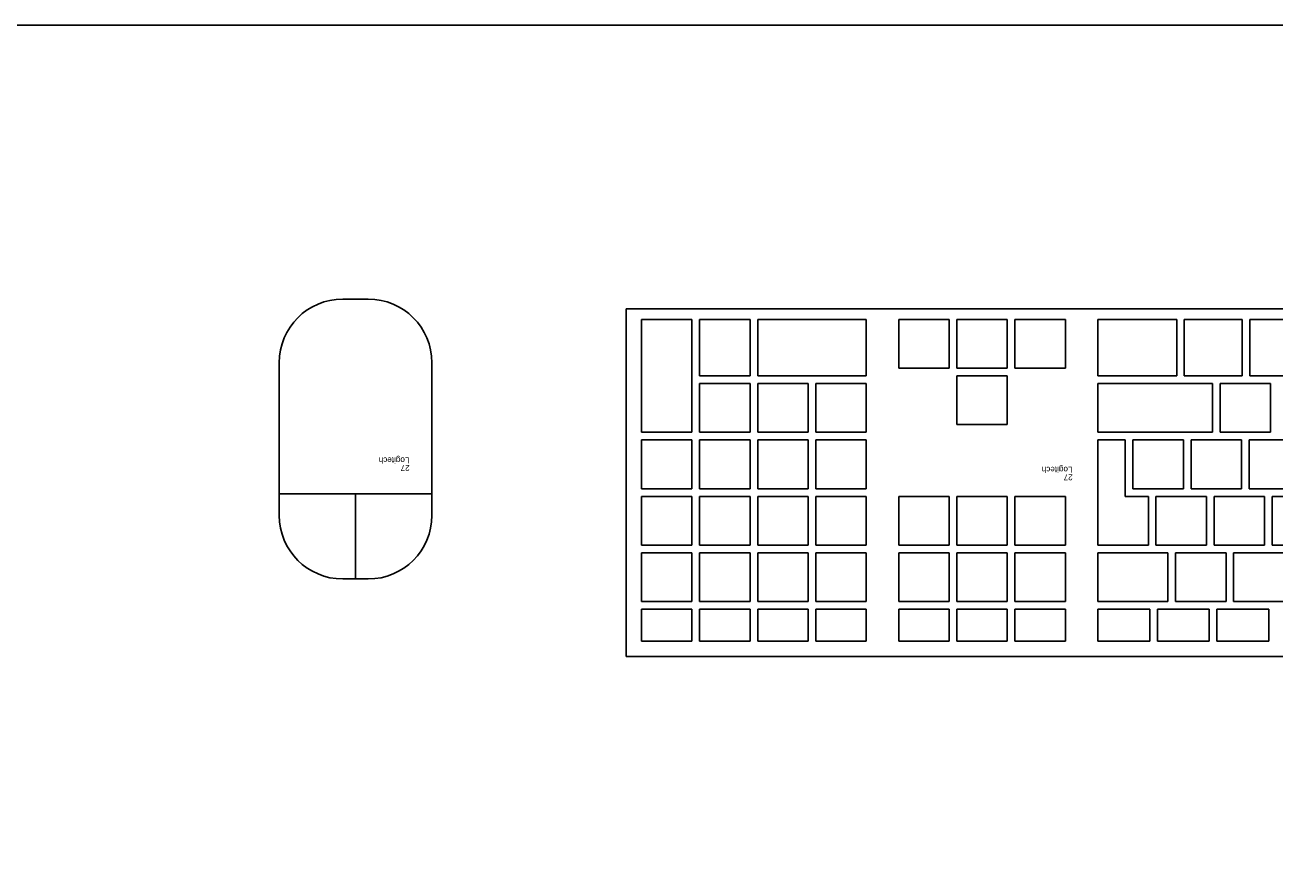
# Model space of a CAD drawing. Header units: inches. Extents: x 38 to 872, y -154 to 346.
# Tile 53 of 99: x 644 to 687, y -7 to 22. Entities that reach past the tile are written whole.
import ezdxf

# ---------------------------------------------------------------- set-up
doc = ezdxf.new("R2010")
doc.units = ezdxf.units.IN
doc.header["$MEASUREMENT"] = 0
doc.styles.get("Standard").update_dxf_attribs({"font": 'arial.ttf'})

# ---------------------------------------------------------------- blocks, each defined once
blk = doc.blocks.new('Mesa')
blk.add_lwpolyline([(145.59, 115.783), (7.5, 115.783, 0.414214), (0, 108.283), (0, 7.5, 0.414214), (7.5, 0), (145.59, 0, 0.414214), (153.09, 7.5), (153.09, 108.283, 0.414214)], format="xyb", close=True)
for tag, p, flags in [('ID', (4.63, 109.471), 1), ('PC_DISPONIBLES', (4.666, 106.305), 3), ('PC_ACTUALES', (4.642, 104.708), 1)]:
    blk.add_attdef(tag, p, '', height=1, dxfattribs=dict(flags=flags))
blk.add_attdef('POSICION', (4.604, 107.926), '', height=1)
blk = doc.blocks.new('Keyboard')
for p, q in [((45, 11.93), (0, 11.93)), ((45, 0), (45, 11.93)), ((22.966, 11.407), (24.745, 11.407)), ((22.966, 10.308), (22.966, 11.407)), ((24.745, 11.407), (24.745, 10.308)), ((25.007, 11.407), (26.785, 11.407)), ((25.007, 10.308), (25.007, 11.407)), ((26.785, 11.407), (26.785, 10.308)), ((27.047, 11.407), (28.826, 11.407)), ((27.047, 10.308), (27.047, 11.407)), ((28.826, 11.407), (28.826, 10.308)), ((31.67, 11.408), (29.939, 11.408)), ((29.939, 11.408), (29.939, 10.309)), ((31.67, 10.309), (31.67, 11.408)), ((33.663, 11.408), (31.932, 11.408)), ((31.932, 11.408), (31.932, 10.309)), ((33.663, 10.309), (33.663, 11.408)), ((35.655, 11.408), (33.924, 11.408)), ((33.924, 11.408), (33.924, 10.309)), ((35.655, 10.309), (35.655, 11.408)), ((38.5, 11.408), (36.769, 11.408)), ((36.769, 11.408), (36.769, 10.309)), ((38.5, 10.309), (38.5, 11.408)), ((40.492, 11.408), (38.761, 11.408)), ((38.761, 11.408), (38.761, 10.309)), ((40.492, 10.309), (40.492, 11.408)), ((42.484, 11.408), (40.754, 11.408)), ((40.754, 11.408), (40.754, 10.309)), ((42.484, 10.309), (42.484, 11.408)), ((44.477, 11.408), (42.746, 11.408)), ((42.746, 11.408), (42.746, 10.309)), ((44.477, 10.309), (44.477, 11.408)), ((24.745, 10.308), (22.966, 10.308)), ((26.785, 10.308), (25.007, 10.308)), ((28.826, 10.308), (27.047, 10.308)), ((29.939, 10.309), (31.67, 10.309)), ((31.932, 10.309), (33.663, 10.309)), ((33.924, 10.309), (35.655, 10.309)), ((36.769, 10.309), (38.5, 10.309)), ((38.761, 10.309), (40.492, 10.309)), ((40.754, 10.309), (42.484, 10.309)), ((42.746, 10.309), (44.477, 10.309)), ((24.17, 10.047), (22.44, 10.047)), ((24.17, 8.372), (24.17, 10.047)), ((26.163, 10.047), (24.432, 10.047)), ((24.432, 10.047), (24.432, 8.372)), ((26.163, 8.372), (26.163, 10.047)), ((28.826, 10.047), (26.424, 10.047)), ((26.424, 10.047), (26.424, 8.372)), ((28.826, 10.047), (26.424, 10.047)), ((26.424, 10.047), (26.424, 8.372)), ((28.826, 10.047), (26.424, 10.047)), ((26.424, 10.047), (26.424, 8.372)), ((28.826, 10.047), (26.424, 10.047)), ((26.424, 10.047), (26.424, 8.372)), ((28.826, 10.047), (26.424, 10.047)), ((26.424, 10.047), (26.424, 8.372)), ((28.826, 10.047), (26.424, 10.047)), ((26.424, 10.047), (26.424, 8.372)), ((28.826, 10.047), (26.424, 10.047)), ((26.424, 10.047), (26.424, 8.372)), ((28.826, 10.047), (26.424, 10.047)), ((26.424, 10.047), (26.424, 8.372)), ((28.826, 10.047), (26.424, 10.047)), ((26.424, 10.047), (26.424, 8.372)), ((28.826, 10.047), (26.424, 10.047)), ((26.424, 10.047), (26.424, 8.372)), ((28.826, 10.047), (26.424, 10.047)), ((26.424, 10.047), (26.424, 8.372)), ((28.826, 10.047), (26.424, 10.047)), ((26.424, 10.047), (26.424, 8.372)), ((28.826, 10.047), (26.424, 10.047)), ((26.424, 10.047), (26.424, 8.372)), ((28.826, 8.372), (28.826, 10.047)), ((28.826, 8.372), (28.826, 10.047)), ((28.826, 8.372), (28.826, 10.047)), ((28.826, 8.372), (28.826, 10.047)), ((28.826, 8.372), (28.826, 10.047)), ((28.826, 8.372), (28.826, 10.047)), ((28.826, 8.372), (28.826, 10.047)), ((28.826, 8.372), (28.826, 10.047)), ((28.826, 8.372), (28.826, 10.047)), ((28.826, 8.372), (28.826, 10.047)), ((28.826, 8.372), (28.826, 10.047)), ((28.826, 8.372), (28.826, 10.047)), ((28.826, 8.372), (28.826, 10.047)), ((31.67, 10.047), (29.939, 10.047)), ((29.939, 10.047), (29.939, 8.373)), ((31.67, 8.373), (31.67, 10.047)), ((33.663, 10.047), (31.932, 10.047)), ((31.932, 10.047), (31.932, 8.373)), ((33.663, 8.373), (33.663, 10.047)), ((35.655, 10.047), (33.924, 10.047)), ((33.924, 10.047), (33.924, 8.373)), ((35.655, 8.373), (35.655, 10.047)), ((38.5, 10.047), (36.769, 10.047)), ((36.769, 10.047), (36.769, 8.373)), ((38.5, 8.373), (38.5, 10.047)), ((40.492, 10.047), (38.761, 10.047)), ((38.761, 10.047), (38.761, 8.373)), ((40.492, 8.373), (40.492, 10.047)), ((42.484, 10.047), (40.754, 10.047)), ((40.754, 10.047), (40.754, 8.373)), ((42.484, 8.373), (42.484, 10.047)), ((44.477, 10.047), (42.746, 10.047)), ((42.746, 10.047), (42.746, 8.373)), ((44.477, 8.373), (44.477, 10.047)), ((22.44, 8.372), (24.17, 8.372)), ((24.432, 8.372), (26.163, 8.372)), ((26.424, 8.372), (28.826, 8.372)), ((26.424, 8.372), (28.826, 8.372)), ((26.424, 8.372), (28.826, 8.372)), ((26.424, 8.372), (28.826, 8.372)), ((26.424, 8.372), (28.826, 8.372)), ((26.424, 8.372), (28.826, 8.372)), ((26.424, 8.372), (28.826, 8.372)), ((26.424, 8.372), (28.826, 8.372)), ((26.424, 8.372), (28.826, 8.372)), ((26.424, 8.372), (28.826, 8.372)), ((26.424, 8.372), (28.826, 8.372)), ((26.424, 8.372), (28.826, 8.372)), ((26.424, 8.372), (28.826, 8.372)), ((29.939, 8.373), (31.67, 8.373)), ((31.932, 8.373), (33.663, 8.373)), ((33.924, 8.373), (35.655, 8.373)), ((36.769, 8.373), (38.5, 8.373)), ((38.761, 8.373), (40.492, 8.373)), ((40.754, 8.373), (42.484, 8.373)), ((42.746, 8.373), (44.477, 8.373)), ((22.848, 8.111), (21.118, 8.111)), ((22.848, 6.436), (22.848, 8.111)), ((24.841, 8.111), (23.11, 8.111)), ((23.11, 8.111), (23.11, 6.436)), ((24.841, 6.436), (24.841, 8.111)), ((26.833, 8.111), (25.102, 8.111)), ((25.102, 8.111), (25.102, 6.436)), ((26.833, 6.436), (26.833, 8.111)), ((28.826, 8.111), (27.095, 8.111)), ((27.095, 8.111), (27.095, 6.436)), ((28.826, 4.5), (28.826, 8.111)), ((31.67, 8.111), (29.939, 8.111)), ((29.939, 8.111), (29.939, 6.437)), ((31.67, 6.437), (31.67, 8.111)), ((33.663, 8.111), (31.932, 8.111)), ((31.932, 8.111), (31.932, 6.437)), ((33.663, 6.437), (33.663, 8.111)), ((35.655, 8.111), (33.924, 8.111)), ((33.924, 8.111), (33.924, 6.437)), ((35.655, 6.437), (35.655, 8.111)), ((38.5, 8.111), (36.769, 8.111)), ((36.769, 8.111), (36.769, 6.437)), ((38.5, 6.437), (38.5, 8.111)), ((40.492, 8.111), (38.761, 8.111)), ((38.761, 8.111), (38.761, 6.437)), ((40.492, 6.437), (40.492, 8.111)), ((42.484, 8.111), (40.754, 8.111)), ((40.754, 8.111), (40.754, 6.437)), ((42.484, 6.437), (42.484, 8.111)), ((44.477, 8.111), (42.746, 8.111)), ((42.746, 8.111), (42.746, 6.437)), ((44.477, 6.437), (44.477, 8.111)), ((21.118, 6.436), (22.848, 6.436)), ((23.11, 6.436), (24.841, 6.436)), ((25.102, 6.436), (26.833, 6.436)), ((27.095, 6.436), (27.885, 6.436)), ((27.885, 6.436), (27.885, 4.5)), ((29.939, 6.437), (31.67, 6.437)), ((31.932, 6.437), (33.663, 6.437)), ((33.924, 6.437), (35.655, 6.437)), ((36.769, 6.437), (38.5, 6.437)), ((38.761, 6.437), (40.492, 6.437)), ((40.754, 6.437), (42.484, 6.437)), ((42.746, 6.437), (44.477, 6.437)), ((23.639, 6.175), (21.908, 6.175)), ((23.639, 4.5), (23.639, 6.175)), ((25.631, 6.175), (23.9, 6.175)), ((23.9, 6.175), (23.9, 4.5)), ((25.631, 4.5), (25.631, 6.175)), ((27.624, 6.175), (25.893, 6.175)), ((25.893, 6.175), (25.893, 4.5)), ((27.624, 4.5), (27.624, 6.175)), ((38.5, 6.175), (36.769, 6.175)), ((36.769, 6.175), (36.769, 4.501)), ((38.5, 4.501), (38.5, 6.175)), ((40.492, 6.175), (38.761, 6.175)), ((38.761, 6.175), (38.761, 4.501)), ((40.492, 4.501), (40.492, 6.175)), ((42.484, 6.175), (40.754, 6.175)), ((40.754, 6.175), (40.754, 4.501)), ((42.484, 4.501), (42.484, 6.175)), ((44.477, 6.175), (42.746, 6.175)), ((42.746, 6.175), (42.746, 4.501)), ((44.477, 4.501), (44.477, 6.175)), ((21.908, 4.5), (23.639, 4.5)), ((23.9, 4.5), (25.631, 4.5)), ((25.893, 4.5), (27.624, 4.5)), ((27.885, 4.5), (28.826, 4.5)), ((36.769, 4.501), (38.5, 4.501)), ((38.761, 4.501), (40.492, 4.501)), ((40.754, 4.501), (42.484, 4.501)), ((42.746, 4.501), (44.477, 4.501)), ((24.638, 4.239), (22.907, 4.239)), ((22.907, 4.239), (22.907, 2.564)), ((24.638, 2.564), (24.638, 4.239)), ((28.826, 4.239), (24.9, 4.239)), ((24.9, 4.239), (24.9, 2.564)), ((28.826, 2.564), (28.826, 4.239)), ((33.663, 3.977), (31.932, 3.977)), ((31.932, 3.977), (31.932, 2.303)), ((33.663, 2.303), (33.663, 3.977)), ((38.5, 4.239), (36.769, 4.239)), ((36.769, 4.239), (36.769, 2.565)), ((38.5, 2.565), (38.5, 4.239)), ((40.492, 4.239), (38.761, 4.239)), ((38.761, 4.239), (38.761, 2.565)), ((40.492, 2.565), (40.492, 4.239)), ((42.484, 4.239), (40.754, 4.239)), ((40.754, 4.239), (40.754, 2.565)), ((42.484, 2.565), (42.484, 4.239)), ((44.477, 4.239), (42.746, 4.239)), ((42.746, 4.239), (42.746, 0.367)), ((44.477, 0.367), (44.477, 4.239)), ((23.616, 2.303), (20.915, 2.303)), ((22.907, 2.564), (24.638, 2.564)), ((23.616, 0.367), (23.616, 2.303)), ((25.863, 2.303), (23.878, 2.303)), ((23.878, 2.303), (23.878, 0.367)), ((24.9, 2.564), (28.826, 2.564)), ((25.863, 0.367), (25.863, 2.303)), ((28.826, 2.303), (26.124, 2.303)), ((26.124, 2.303), (26.124, 0.367)), ((28.826, 0.367), (28.826, 2.303)), ((31.932, 2.303), (33.663, 2.303)), ((36.769, 2.565), (38.5, 2.565)), ((40.492, 2.303), (36.769, 2.303)), ((36.769, 2.303), (36.769, 0.367)), ((38.761, 2.565), (40.492, 2.565)), ((40.492, 0.367), (40.492, 2.303)), ((40.754, 2.565), (42.484, 2.565)), ((42.484, 2.303), (40.754, 2.303)), ((40.754, 2.303), (40.754, 0.367)), ((42.484, 0.367), (42.484, 2.303)), ((31.67, 2.041), (29.939, 2.041)), ((29.939, 2.041), (29.939, 0.367)), ((31.67, 0.367), (31.67, 2.041)), ((33.663, 2.041), (31.932, 2.041)), ((31.932, 2.041), (31.932, 0.367)), ((33.663, 0.367), (33.663, 2.041)), ((35.655, 2.041), (33.924, 2.041)), ((33.924, 2.041), (33.924, 0.367)), ((35.655, 0.367), (35.655, 2.041)), ((0, 0), (45, 0)), ((20.915, 0.367), (23.616, 0.367)), ((23.878, 0.367), (25.863, 0.367)), ((26.124, 0.367), (28.826, 0.367)), ((29.939, 0.367), (31.67, 0.367)), ((31.932, 0.367), (33.663, 0.367)), ((33.924, 0.367), (35.655, 0.367)), ((36.769, 0.367), (40.492, 0.367)), ((40.754, 0.367), (42.484, 0.367)), ((42.746, 0.367), (44.477, 0.367))]:
    blk.add_line(p, q)
for tag, p, flags in [('ID', (29.697, 5.959), 5), ('TIEMPO_DE_USO', (29.675, 5.162), 1)]:
    blk.add_attdef(tag, p, '', height=0.2, dxfattribs=dict(flags=flags))
for tag, p in [('PUESTO', (29.69, 5.684)), ('MARCA', (29.697, 5.423))]:
    blk.add_attdef(tag, p, '', height=0.2)
blk = doc.blocks.new('mouse')
for p, q in [((-0.218, 2.918), (-1.091, 2.918)), ((-0.655, 2.918), (-0.655, 0)), ((-3.273, 0.736), (-3.273, -4.5)), ((1.964, -1.882), (1.964, 0.736)), ((1.964, 0), (-0.655, 0)), ((-0.655, 0), (-3.273, 0)), ((1.964, -4.5), (1.964, -1.882)), ((-1.091, -6.682), (-0.218, -6.682))]:
    blk.add_line(p, q)
for centre, major_axis, start_param, end_param in [((-1.091, 0.736), (1.543, 1.543), 0.785398, 2.356194), ((-0.218, 0.736), (-1.543, 1.543), 3.926991, 5.497787), ((-1.091, -4.5), (-1.543, 1.543), 0.785398, 2.356194), ((-0.218, -4.5), (1.543, 1.543), 3.926991, 5.497787)]:
    blk.add_ellipse(centre, major_axis=major_axis, ratio=1, start_param=start_param, end_param=end_param)
for tag, p in [('PUESTO', (-2.511, -0.99)), ('MARCA', (-2.504, -1.251))]:
    blk.add_attdef(tag, p, '', height=0.2)
for tag, p, flags in [('ID', (-2.502, -0.724), 5), ('TIEMPO_DE_USO', (-2.508, -1.518), 1), ('TIPO', (-2.508, -1.823), 3)]:
    blk.add_attdef(tag, p, '', height=0.2, dxfattribs=dict(flags=flags))

msp = doc.modelspace()

# ---------------------------------------------------------------- block references
msp.add_blockref('Mesa', (565.711, -93.526))
for name, p, rotation in [('mouse', (654.6, 6.176), 180), ('Keyboard', (709.54, 12.528), 180.0000000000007)]:
    msp.add_blockref(name, p, dxfattribs=dict(rotation=rotation)).add_auto_attribs({'PUESTO': '27', 'MARCA': 'Logitech'})

doc.saveas('drawing.dxf')
